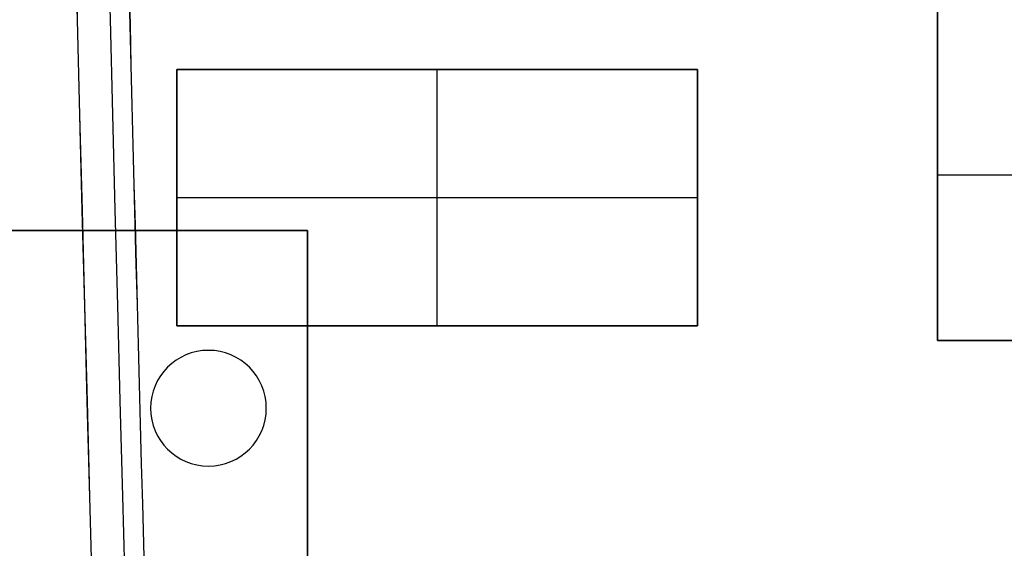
# Model space of a CAD drawing. Extents: x -64 to 57, y 4 to 161.
# Tile 9 of 256: x -58.46 to -46.54, y 23.26 to 29.65. Entities that reach past the tile are written whole.
import ezdxf

# ---------------------------------------------------------------- set-up
doc = ezdxf.new("R2010")
doc.units = 0
doc.layers.add('DEFAULT', color=7, linetype='CONTINUOUS')

msp = doc.modelspace()

# ---------------------------------------------------------------- linework, layer by layer
at = {"layer": 'DEFAULT', "color": 8}
for p, q in [((-47.354, 25.774, 33.231), (-47.354, 29.774, 33.231)), ((-47.354, 29.774, 35.881), (-47.354, 25.774, 35.881)), ((-47.354, 25.774, 34.556), (-47.354, 29.774, 34.556)), ((-56.558, 29.051, 35.181), (-56.558, 25.951, 35.181)), ((-50.258, 29.051, 35.181), (-56.558, 29.051, 35.181)), ((-56.558, 29.051, 35.181), (-56.558, 29.051, 35.881)), ((-56.558, 29.051, 35.881), (-50.258, 29.051, 35.881)), ((-56.558, 25.951, 35.881), (-56.558, 29.051, 35.881)), ((-56.558, 29.051, 35.531), (-50.258, 29.051, 35.531)), ((-56.558, 25.951, 35.531), (-56.558, 29.051, 35.531)), ((-53.408, 25.951, 35.181), (-53.408, 29.051, 35.181)), ((-53.408, 29.051, 35.181), (-53.408, 29.051, 35.881)), ((-53.408, 25.951, 35.881), (-53.408, 29.051, 35.881)), ((-50.258, 25.951, 35.181), (-50.258, 29.051, 35.181)), ((-50.258, 29.051, 35.881), (-50.258, 29.051, 35.181)), ((-50.258, 29.051, 35.881), (-50.258, 25.951, 35.881)), ((-50.258, 25.951, 35.531), (-50.258, 29.051, 35.531)), ((-41.779, 27.774, 33.231), (-47.354, 27.774, 33.231)), ((-47.354, 27.774, 35.881), (-47.354, 27.774, 33.231)), ((-41.779, 27.774, 35.881), (-47.354, 27.774, 35.881)), ((-56.558, 27.501, 35.181), (-50.258, 27.501, 35.181)), ((-56.558, 27.501, 35.181), (-56.558, 27.501, 35.881)), ((-56.558, 27.501, 35.881), (-50.258, 27.501, 35.881)), ((-50.258, 27.501, 35.881), (-50.258, 27.501, 35.181)), ((-56.558, 25.951, 35.181), (-50.258, 25.951, 35.181)), ((-56.558, 25.951, 35.881), (-56.558, 25.951, 35.181)), ((-50.258, 25.951, 35.881), (-56.558, 25.951, 35.881)), ((-56.558, 25.951, 35.531), (-50.258, 25.951, 35.531)), ((-53.408, 25.951, 35.881), (-53.408, 25.951, 35.181)), ((-50.258, 25.951, 35.881), (-50.258, 25.951, 35.181)), ((-41.779, 25.774, 33.231), (-47.354, 25.774, 33.231)), ((-47.354, 25.774, 35.881), (-41.779, 25.774, 35.881)), ((-47.354, 25.774, 33.231), (-47.354, 25.774, 35.881)), ((-47.354, 25.774, 34.556), (-41.779, 25.774, 34.556))]:
    msp.add_line(p, q, dxfattribs=at)
at = {"layer": 'DEFAULT', "color": 98}
for p, q in [((-54.977, 27.104, 37.517), (-64.177, 27.104, 37.517)), ((-64.177, 27.104, 44.517), (-54.977, 27.104, 44.517)), ((-64.177, 27.104, 41.017), (-54.977, 27.104, 41.017)), ((-54.977, 12.304, 37.517), (-54.977, 27.104, 37.517)), ((-54.977, 27.104, 44.517), (-54.977, 27.104, 37.517)), ((-54.977, 27.104, 44.517), (-54.977, 12.304, 44.517)), ((-54.977, 12.304, 41.017), (-54.977, 27.104, 41.017))]:
    msp.add_line(p, q, dxfattribs=at)
at = {"layer": 'DEFAULT', "color": 156}
for p, q in [((-56.177, 25.654, 37.517), (-56.177, 25.654, 35.881)), ((-56.877, 24.954, 37.517), (-56.877, 24.954, 35.881)), ((-55.477, 24.954, 35.881), (-55.477, 24.954, 37.517)), ((-56.177, 24.254, 37.517), (-56.177, 24.254, 35.881))]:
    msp.add_line(p, q, dxfattribs=at)
at = {"layer": 'DEFAULT', "color": 1, "extrusion": (-1.20336e-07, -1.63837e-11, 1)}
msp.add_arc((2114.122, 83.151, 66.752), 2172.548, 178.062604, 181.95901, dxfattribs=at)
at = {"layer": 'DEFAULT', "color": 1, "extrusion": (1.21146e-07, 1.64666e-11, 1)}
msp.add_arc((2114.125, 83.151, 30.422), 2172.549, 178.062603, 181.959003, dxfattribs=at)
at = {"layer": 'DEFAULT', "color": 1, "extrusion": (-8.19297e-05, -1.02067e-08, 1)}
msp.add_arc((2109.424, 83.151, 30.441), 2167.449, 178.058271, 181.963356, dxfattribs=at)
at = {"layer": 'DEFAULT', "color": 1, "extrusion": (8.1905e-05, 1.02059e-08, 1)}
msp.add_arc((2109.416, 83.151, 66.734), 2167.449, 178.058274, 181.963361, dxfattribs=at)
at = {"layer": 'DEFAULT', "color": 1, "extrusion": (0.026177, -5.2664e-15, 0.999657)}
msp.add_arc((83.149, -2118.566, 30.122), 2177.16, 90.305648, 91.930171, dxfattribs=at)
at = {"layer": 'DEFAULT', "color": 1, "extrusion": (-0.026177, -7.7076e-15, 0.999657)}
msp.add_arc((-83.149, 2121.109, 67.019), 2177.16, 270.305648, 271.930187, dxfattribs=at)
at = {"layer": 'DEFAULT', "color": 156}
for centre, start, end in [((-56.177, 24.954, 37.517), 0, 180), ((-56.177, 24.954, 35.881), 0, 180), ((-56.177, 24.954, 36.699), 0, 180), ((-56.177, 24.954, 37.517), 180, 0), ((-56.177, 24.954, 35.881), 180, 0), ((-56.177, 24.954, 36.699), 180, 0)]:
    msp.add_arc(centre, 0.7, start, end, dxfattribs=at)

doc.saveas('drawing.dxf')
